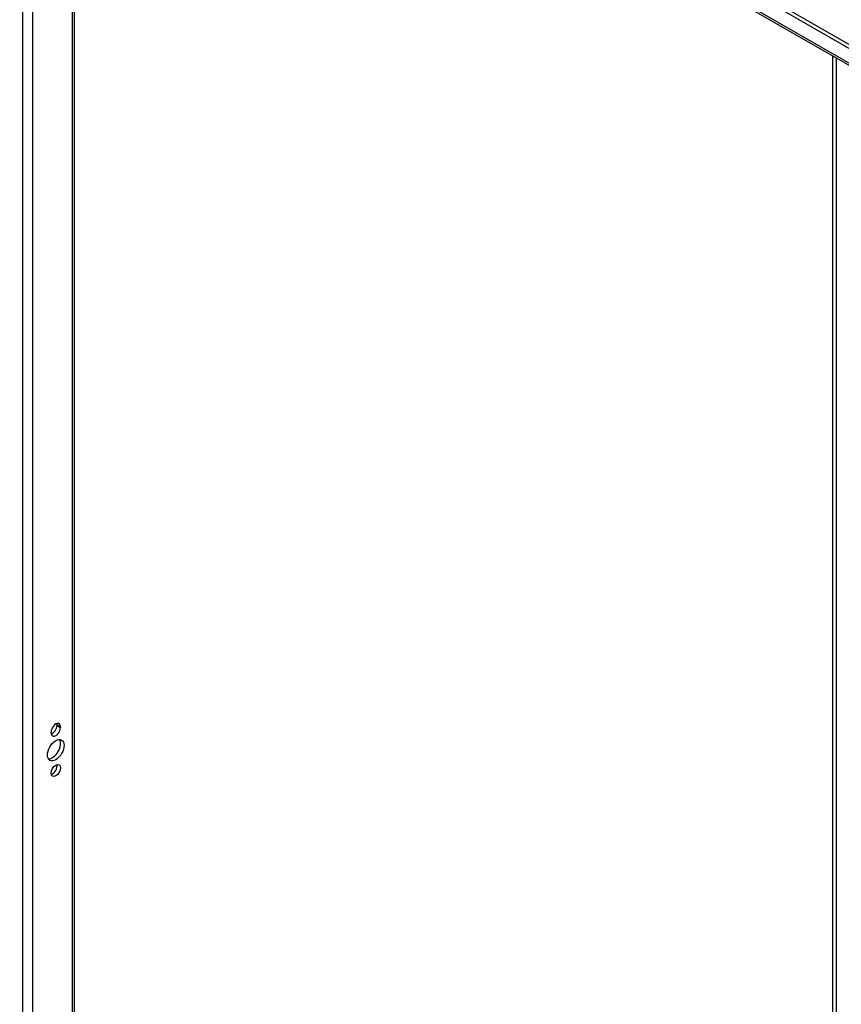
# Model space of a CAD drawing. Header units: inches. Extents: x 25 to 246, y 20 to 159.
# Tile 96 of 112: x 210 to 221, y 98 to 112. Entities that reach past the tile are written whole.
import ezdxf

# ---------------------------------------------------------------- set-up
doc = ezdxf.new("R2010")
doc.units = ezdxf.units.IN
doc.header["$MEASUREMENT"] = 0
doc.layers.add('Visible Edges(ANSI)', color=7, linetype='Continuous', lineweight=25)
doc.layers.add('Visible Tangent Edges(ANSI)', color=7, linetype='Continuous', lineweight=25)

msp = doc.modelspace()

# ---------------------------------------------------------------- linework, layer by layer
at = {"layer": 'Visible Edges(ANSI)'}
for p, q in [((209.621, 118.13), (234.074, 104.048)), ((209.573, 118.102), (234.026, 104.021)), ((233.941, 103.828), (209.7, 117.787)), ((210.339, 117.419), (210.339, 85.223)), ((210.098, 101.863), (210.098, 101.874)), ((210.146, 101.846), (210.146, 101.835)), ((210.014, 101.759), (210.014, 101.77))]:
    msp.add_line(p, q, dxfattribs=at)
for centre, major_axis, start_param, end_param in [((210.08, 101.808), (0.0467, 0.081), 5.495853, 8.637446), ((210.08, 101.797), (-0.0467, -0.081), 5.495853, 8.637446), ((210.032, 101.825), (0.0467, 0.081), 3.680581, 5.495853), ((210.032, 101.836), (0.0467, 0.081), 5.495853, 5.744197), ((210.032, 101.544), (-0.082, -0.143), 0.295117, 2.846476), ((210.032, 101.258), (0.0467, 0.081), 3.680581, 5.744197)]:
    msp.add_ellipse(centre, major_axis=major_axis, ratio=0.578093, start_param=start_param, end_param=end_param, dxfattribs=at)
for centre, major_axis in [((210.08, 101.516), (-0.082, -0.143)), ((210.08, 101.23), (-0.0467, -0.081))]:
    msp.add_ellipse(centre, major_axis=major_axis, ratio=0.578093, dxfattribs=at)
at = {"layer": 'Visible Tangent Edges(ANSI)'}
for p, q in [((209.614, 117.87), (233.985, 103.836)), ((209.614, 117.87), (209.614, 84.787)), ((209.754, 117.756), (209.754, 84.894)), ((210.31, 117.436), (210.31, 85.214)), ((221.011, 91.374), (221.011, 111.273)), ((221.055, 111.248), (221.055, 91.374)), ((210.098, 101.874), (210.146, 101.846)), ((210.098, 101.863), (210.146, 101.835))]:
    msp.add_line(p, q, dxfattribs=at)

doc.saveas('drawing.dxf')
